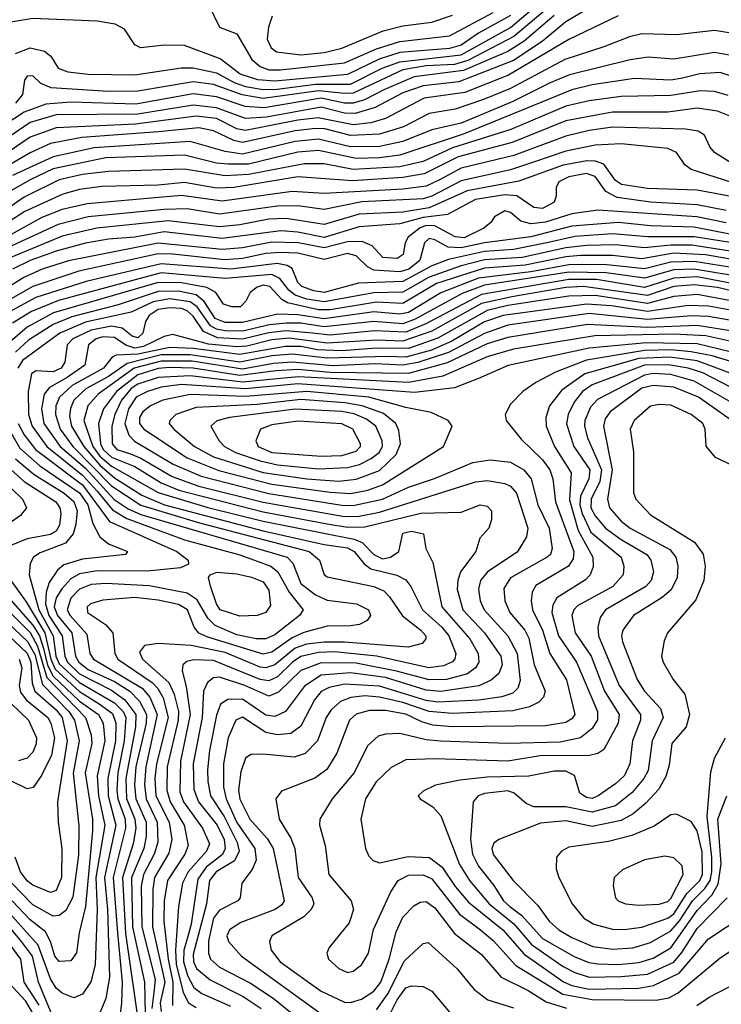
# Model space of a CAD drawing. Extents: x 997028 to 1115134, y 536408 to 618974.
# Tile 23 of 256: x 1007440 to 1009848, y 548129 to 551512. Entities that reach past the tile are written whole.
import ezdxf

# ---------------------------------------------------------------- set-up
doc = ezdxf.new("R2010")
doc.units = 0

msp = doc.modelspace()

# ---------------------------------------------------------------- linework, layer by layer
at = {"layer": '0CON10XD'}
for points in [[(1007424.8, 551395.2), (1007475, 551414.8), (1007525, 551403.9), (1007545.9, 551385.9), (1007571.1, 551345), (1007605, 551332.9), (1007675, 551324.4), (1007835, 551322.8), (1007994, 551346), (1008035, 551346.2), (1008115, 551328.6), (1008175.9, 551295.9), (1008215, 551282.6), (1008275, 551271.9), (1008323, 551273), (1008455, 551290.8), (1008575, 551290.8), (1008684.3, 551345.7), (1008745, 551367.2), (1008955, 551391.1), (1009125, 551485.3), (1009297.8, 551632.2)], [(1009299.1, 551590.9), (1009136.1, 551453.9), (1008977.9, 551372.1), (1008931.9, 551358.1), (1008835, 551353.1), (1008755, 551339), (1008585, 551259.8), (1008555, 551257.7), (1008465, 551267.6), (1008275, 551241.2), (1008203.6, 551253.6), (1008105, 551288.6), (1008035, 551298.1), (1007845, 551265.7), (1007745, 551265.4), (1007547.8, 551277.8), (1007512.5, 551292.5), (1007485, 551318.5), (1007465, 551318.2), (1007455.9, 551304.1), (1007449.1, 551255), (1007425.2, 551225)], [(1009415, 551564.4), (1009315, 551504.5), (1009233.1, 551436.9), (1009135, 551372), (1008947.7, 551297.7), (1008825, 551284.5), (1008755, 551260.1), (1008660.4, 551209.6), (1008591.1, 551188.9), (1008555, 551190.4), (1008475, 551211.1), (1008287.4, 551177.4), (1008215, 551171.9), (1008115, 551208.9), (1008035, 551217.9), (1007845, 551187.6), (1007565, 551184.7), (1007475, 551158), (1007365.8, 551084.2)], [(1008086.6, 551566.6), (1008125, 551485.7), (1008185, 551462.9), (1008236.7, 551375), (1008265, 551350.7), (1008295, 551340), (1008335, 551339.2), (1008555, 551363.1), (1008665, 551411.8), (1008745, 551437.1), (1008915, 551456), (1009065, 551536)], [(1009275, 551526.3), (1009171.9, 551438.1), (1009115, 551402.2), (1008963.2, 551336.8), (1008794.1, 551315.9), (1008689.7, 551270.3), (1008623.2, 551236.8), (1008585, 551225.1), (1008555, 551225.3), (1008475, 551242.6), (1008279, 551209), (1008213.9, 551213.9), (1008115, 551246.3), (1008035, 551256.9), (1007838.2, 551221.7), (1007615, 551228.2), (1007529, 551221), (1007455, 551194.2), (1007340.9, 551119.1)], [(1009125, 551525.7), (1009014.9, 551465.1), (1008955, 551424.7), (1008915, 551412.9), (1008745, 551398.5), (1008673.8, 551376.2), (1008565, 551323.1), (1008315, 551300.9), (1008257.3, 551305), (1008196.1, 551325), (1008127.4, 551377.4), (1008005, 551423.3), (1007935, 551424.6), (1007855, 551414.6), (1007834.5, 551425), (1007799.2, 551479.2), (1007766.8, 551496.8), (1007705, 551506.4), (1007485, 551515.3), (1007381.8, 551498.2)], [(1008306.6, 551523.4), (1008293.4, 551486.6), (1008289.7, 551445), (1008302.8, 551415), (1008321.7, 551401.7), (1008405, 551390.9), (1008485, 551399), (1008545, 551413.8), (1008687.1, 551472.9), (1008755, 551490.6), (1008855, 551503.6), (1008925, 551527.7)], [(1009494.6, 551525.4), (1009325, 551444.1), (1009118.3, 551321.7), (1008968.2, 551261.8), (1008828, 551242), (1008695, 551172.2)], [(1009875, 551466.5), (1009825, 551474.4), (1009695, 551459.6), (1009575, 551463.5), (1009533.3, 551453.3), (1009445, 551418.3), (1009311.3, 551375), (1009125, 551275.9), (1009032.1, 551237.9), (1008935, 551204.3), (1008845, 551189.4), (1008756.8, 551143.2), (1008675, 551118.2), (1008575, 551113.5), (1008486.7, 551136.7), (1008455, 551137.6), (1008385, 551129.6), (1008205, 551090.2), (1008175, 551096.2), (1008105, 551130), (1008055, 551139.7), (1007916.5, 551126.5), (1007652.5, 551107.5), (1007545, 551085.9), (1007475, 551054.9), (1007365, 550990.2)], [(1009875, 551390), (1009825, 551399), (1009685, 551376.1), (1009597.5, 551382.5), (1009535, 551373.8), (1009327.5, 551322.5), (1009260.8, 551295), (1009130.4, 551229.6), (1008955, 551156.5), (1008855, 551133.1), (1008755, 551093.3), (1008675, 551075.9), (1008575.1, 551074.9), (1008465, 551101.1), (1008385, 551092.8), (1008205, 551050.3), (1008145, 551058.9), (1008025, 551093.4), (1007695, 551071.7), (1007555, 551041), (1007415, 550976.2)], [(1009875, 551320.2), (1009845, 551330.3), (1009775, 551326.1), (1009715, 551311.4), (1009675, 551304.1), (1009550.8, 551309.2), (1009405, 551287.7), (1009335, 551270.9), (1008965, 551119.7), (1008745, 551046.6), (1008675, 551036.8), (1008595, 551034.9), (1008465, 551062), (1008395, 551056.1), (1008225, 551015.8), (1008154.9, 551015.1), (1008115, 551019.2), (1008005, 551045.8), (1007735, 551036.8), (1007555, 550999.1), (1007475, 550961.5), (1007385, 550909.6)], [(1009871.7, 551251.7), (1009825, 551264.8), (1009776.9, 551266.9), (1009675, 551251.1), (1009505, 551247.4), (1009395, 551233.4), (1009315, 551214.4), (1009125.4, 551134.6), (1008925, 551071.7), (1008825.2, 551024.8), (1008745, 551006.5), (1008585, 550996.9), (1008485, 551017), (1008416.9, 551016.9), (1008225, 550980.2), (1008145.3, 550975.3), (1008005, 550998.6), (1007745, 550990.7), (1007655, 550980), (1007575, 550961.8), (1007455, 550902), (1007225, 550743.2)], [(1009875, 551181), (1009835, 551197.7), (1009765, 551207.9), (1009665, 551194.3), (1009475, 551193.9), (1009315, 551164.6), (1009129.9, 551090.1), (1008945, 551040.7), (1008828.1, 550981.9), (1008755, 550969.3), (1008581.7, 550958.3), (1008395, 550971.7), (1008175, 550935.3), (1008115, 550933.1), (1008005, 550952.4), (1007915, 550943.6), (1007721.5, 550938.5), (1007645, 550928.6), (1007587.5, 550912.5), (1007457.1, 550852.9), (1007295, 550749)], [(1008695, 551172.2), (1008645, 551157.3), (1008585, 551151.1), (1008464.7, 551174.7), (1008395, 551166.6), (1008215, 551130.8), (1008185, 551136.6), (1008115, 551171.8), (1008045, 551180.6), (1007837, 551153), (1007565, 551140.7), (1007475, 551107.8), (1007355, 551027.4)], [(1009904.7, 551004.7), (1009825.6, 551055), (1009808.6, 551075), (1009790.8, 551115), (1009768.8, 551128.8), (1009725.6, 551135.6), (1009475, 551142.7), (1009395, 551131.6), (1009315, 551112), (1009136.2, 551045), (1008955, 551001.3), (1008882.6, 550962.6), (1008835, 550939.8), (1008755, 550930.1), (1008485, 550914.9), (1008375, 550921.1), (1008135, 550888.4), (1007995, 550907.8), (1007670.7, 550879.3), (1007585, 550859.2), (1007515, 550832.4), (1007355, 550744.5)], [(1009913.4, 550943.4), (1009745, 550997.6), (1009723.1, 551013.1), (1009694.7, 551055), (1009665, 551069.6), (1009505, 551084.8), (1009415, 551080.7), (1009315, 551060.6), (1009206.6, 551023.4), (1009125, 550995.6), (1008955, 550957.7), (1008855, 550905.1), (1008825, 550896.3), (1008613.7, 550886.3), (1008485, 550859.5), (1008395, 550872.5), (1008325, 550871.6), (1008125, 550843.6), (1008015, 550862), (1007935, 550859.7), (1007675, 550834.7), (1007571.6, 550808.4), (1007375, 550717.7)], [(1009955, 550890.9), (1009765, 550926.5), (1009595, 550932.3), (1009506, 550946), (1009485, 550959.4), (1009444.9, 551014.9), (1009416, 551026), (1009387.1, 551027.1), (1009305, 551012.1), (1009152.9, 550957.1), (1008975.7, 550924.3), (1008845.3, 550865), (1008755, 550850.8), (1008605, 550844.2), (1008485, 550807.6), (1008355, 550828.6), (1008295, 550826.4), (1008195, 550806.6), (1008125, 550799.8), (1007949.8, 550820.2), (1007704.7, 550795.3), (1007585, 550768.1), (1007395, 550689.4)], [(1009865, 550856), (1009765, 550875.6), (1009605, 550885.1), (1009491.4, 550901.4), (1009451.5, 550921.5), (1009415, 550973.5), (1009385, 550983.2), (1009325, 550971.9), (1009290.7, 550955), (1009280.9, 550935), (1009280.9, 550905), (1009274.1, 550885), (1009235, 550863), (1009205, 550866), (1009146.4, 550906.4), (1009105, 550910.2), (1009005, 550893.7), (1008907.9, 550842.1), (1008825, 550831.8), (1008745, 550810.3), (1008605, 550799.8), (1008485, 550763.2), (1008395, 550781.9), (1008336.5, 550786.5), (1008135, 550760), (1007935, 550782.5), (1007835, 550764.5), (1007745, 550757.3), (1007665, 550744.6), (1007565, 550716.6), (1007475.1, 550684.9), (1007415.2, 550655)], [(1009865, 550814.1), (1009764.9, 550834.9), (1009425, 550857.6), (1009335, 550844.6), (1009245, 550816.7), (1009195, 550810.3), (1009159.7, 550819.7), (1009125, 550849.3), (1009105, 550855.3), (1009070, 550835), (1009057.5, 550815), (1009032.9, 550795), (1008965, 550762.6), (1008935, 550765.7), (1008865, 550803.6), (1008835, 550804.2), (1008815, 550797.1), (1008773.5, 550765), (1008762.9, 550745), (1008756.5, 550705), (1008735, 550691.7), (1008685.8, 550695), (1008650, 550735), (1008615, 550749.2), (1008565, 550748.4), (1008485, 550727.7), (1008395.3, 550744.7), (1008305, 550747.7), (1008205, 550727.5), (1008135, 550722.7), (1007915, 550744), (1007606.6, 550683.4), (1007516.6, 550655), (1007453.6, 550626.4), (1007307, 550535)], [(1009877.8, 550775), (1009755, 550798.8), (1009605, 550803.9), (1009494.9, 550815.1), (1009335, 550802.6), (1009195, 550766.1), (1009035.3, 550745.3), (1008955, 550727.7), (1008910.2, 550730.2), (1008865, 550755.5), (1008845, 550760.2), (1008829.1, 550745), (1008813.4, 550685), (1008775.2, 550655), (1008745, 550645.8), (1008655, 550651.8), (1008633.3, 550663.3), (1008595, 550700), (1008565, 550708.6), (1008485, 550688.5), (1008395, 550709.7), (1008335, 550712.5), (1008285, 550708.9), (1008205, 550691), (1008142.7, 550687.3), (1007965, 550706.8), (1007915, 550706.9), (1007642.7, 550647.3), (1007484.8, 550594.8), (1007350.7, 550519.3)], [(1009945, 550736.1), (1009755, 550766.3), (1009595, 550766.2), (1009475, 550776.4), (1009345, 550767.2), (1009255, 550746.1), (1009135, 550722.3), (1009035, 550715.5), (1008912.1, 550687.9), (1008855, 550666.3), (1008755, 550612.4), (1008603.2, 550606.8), (1008485, 550574.8), (1008449.8, 550579.8), (1008408, 550595), (1008395, 550608.4), (1008375, 550657.2), (1008357.8, 550667.8), (1008324.1, 550674.1), (1008165, 550654.4), (1007925, 550673.3), (1007668.2, 550611.8), (1007495, 550557.1), (1007389.7, 550500.3)], [(1009945, 550706.7), (1009747.7, 550737.7), (1009675, 550737.5), (1009585, 550727.8), (1009485, 550738.2), (1009385, 550736.1), (1009315, 550728.4), (1009164.7, 550695.3), (1009035, 550686.8), (1008955, 550666.3), (1008845, 550627.7), (1008755, 550575.7), (1008655, 550573.6), (1008485, 550542.7), (1008425, 550552), (1008385.6, 550565.6), (1008363.1, 550583.1), (1008332.4, 550622.4), (1008305, 550636.2), (1008145, 550622.4), (1007925, 550641.8), (1007572.5, 550547.5), (1007480.5, 550509.5), (1007415, 550469.5)], [(1009945, 550677.8), (1009794, 550704), (1009685, 550709.3), (1009575, 550690), (1009475, 550701.7), (1009365, 550701.2), (1009315, 550696.8), (1009175, 550668.5), (1009035, 550658), (1008870.6, 550605), (1008755, 550537.1), (1008665, 550541.5), (1008505, 550514.9), (1008465, 550514.5), (1008358.6, 550538.6), (1008340, 550550), (1008297.9, 550595), (1008275, 550599.6), (1008255, 550593.1), (1008230.4, 550575), (1008215.5, 550545), (1008198, 550525), (1008167.5, 550525), (1008139.2, 550535), (1008113.5, 550575), (1008081.8, 550591.8), (1007995, 550608.2), (1007915, 550608.4), (1007555.7, 550504.3), (1007464.8, 550455.2), (1007390.2, 550389.8)], [(1009955, 550649.1), (1009755, 550681.4), (1009675, 550679.1), (1009585, 550656.2), (1009445, 550670.9), (1009325, 550670.1), (1009195, 550645.8), (1009015, 550623.9), (1008885, 550573.9), (1008775, 550506.2), (1008745, 550500.3), (1008655, 550508), (1008485, 550484.5), (1008395, 550498.2), (1008325, 550500.6), (1008205, 550471.7), (1008145, 550471.9), (1008110.7, 550485), (1008073.3, 550543.3), (1008045, 550566.4), (1007985, 550579.6), (1007915, 550577.8), (1007778.2, 550531.8), (1007618.9, 550491.1), (1007555, 550464.9), (1007469.5, 550410.5), (1007425, 550370.1)], [(1009955, 550621.3), (1009755, 550654.8), (1009685, 550652.3), (1009585, 550623.6), (1009452.7, 550642.7), (1009325, 550644.7), (1009035, 550600.2), (1008958.5, 550571.5), (1008797.3, 550482.7), (1008755, 550467.3), (1008655.4, 550475.4), (1008485, 550456.3), (1008405, 550469.2), (1008355, 550469.7), (1008296.8, 550463.2), (1008205, 550442.3), (1008145, 550442.6), (1008115, 550448.4), (1008095, 550460.3), (1008049.1, 550525), (1008025, 550542.2), (1007955, 550552.5), (1007897.3, 550542.7), (1007822.7, 550507.3), (1007665, 550472.3), (1007577.9, 550435), (1007449, 550341), (1007432.8, 550315)], [(1009945, 550594.3), (1009765, 550628.4), (1009685, 550624.2), (1009585, 550592.3), (1009419.5, 550619.5), (1009325, 550619.6), (1009025, 550567.6), (1008833.5, 550466.5), (1008765, 550438.1), (1008657.4, 550442.6), (1008505, 550428.1), (1008445, 550435.1), (1008355, 550443.2), (1008295, 550436.4), (1008205, 550414.7), (1008118.3, 550418.3), (1008070.2, 550440.2), (1008035, 550493.2), (1008015, 550511.7), (1007995, 550519.7), (1007955, 550522.3), (1007915, 550515.7), (1007884.5, 550495), (1007871.1, 550475), (1007861.9, 550435), (1007845, 550418.8), (1007825.3, 550425), (1007791.7, 550451.7), (1007755, 550459.1), (1007684.7, 550445.3), (1007621.9, 550415), (1007602, 550395), (1007594.8, 550335), (1007581.6, 550315), (1007555, 550301.9), (1007495, 550305.2), (1007480.3, 550295), (1007468.2, 550235), (1007470.2, 550155), (1007482.6, 550115), (1007532.3, 550045), (1007655, 549947.1), (1007705, 549892.3), (1007758, 549828), (1007807.9, 549797.9), (1008005.3, 549725), (1008195, 549673.6), (1008301.8, 549635), (1008325.8, 549615), (1008364.7, 549544.7), (1008413.1, 549485), (1008399.7, 549465), (1008315, 549398.7), (1008285, 549385.4), (1008252, 549385), (1008185, 549399.1), (1008111.2, 549431.2), (1008086, 549456), (1008049.3, 549519.3), (1008015, 549542), (1007885, 549566.5), (1007735, 549575.4), (1007685, 549571.4), (1007645, 549556), (1007615.4, 549524.6), (1007602.4, 549485), (1007613, 549465), (1007670.4, 549400.4), (1007680.9, 549335), (1007693.1, 549315), (1007860.4, 549215), (1007886, 549185), (1007912.1, 549125), (1007872.3, 548945), (1007867.6, 548885), (1007873.5, 548835), (1007911.2, 548755), (1007913.5, 548686.5), (1007901.1, 548645), (1007864.1, 548575), (1007856.7, 548535), (1007858.4, 548395), (1007904.4, 548215), (1007900, 548170), (1007892.9, 548115)], [(1009955, 550563.4), (1009835, 550591.3), (1009755, 550601.1), (1009685, 550594.8), (1009595, 550564.6), (1009374.8, 550594.8), (1009315, 550591.7), (1009129.6, 550559.6), (1009025, 550537.2), (1008855, 550442.2), (1008755, 550407.2), (1008665, 550411.4), (1008495, 550400.7), (1008365, 550417.2), (1008305, 550411.9), (1008219.8, 550390.2), (1008185, 550387.4), (1008087.5, 550397.5), (1007965, 550430), (1007935, 550423.6), (1007865, 550388.8), (1007835, 550383.8), (1007803.8, 550393.8), (1007765, 550420.5), (1007725, 550422.4), (1007702, 550415), (1007675.6, 550395), (1007663, 550325), (1007602.9, 550282.9), (1007542.2, 550247.8), (1007524.1, 550225.9), (1007513.9, 550175), (1007522.8, 550125), (1007578.2, 550045), (1007665, 549970.7), (1007763.8, 549863.8), (1007811.5, 549831.5), (1007855, 549812.2), (1008357.6, 549665), (1008377.5, 549645), (1008405.2, 549575), (1008455, 549535.8), (1008495, 549517.5), (1008595.8, 549505), (1008637.5, 549485), (1008643.5, 549465), (1008632.4, 549447.6), (1008606, 549434), (1008575, 549429.6)], [(1009955, 550532.5), (1009765, 550567.6), (1009685, 550560.6), (1009595, 550536.7), (1009415, 550563.9), (1009325, 550562.4), (1009115, 550529.5), (1009045, 550512.9), (1008875, 550417.2), (1008775, 550382.1), (1008665, 550382.9), (1008545, 550374.3), (1008462, 550378)], [(1009955, 550500.2), (1009805, 550528), (1009735, 550529.4), (1009595, 550509.3), (1009471.7, 550528.3), (1009385, 550534.8), (1009099.1, 550495), (1009035, 550473.4), (1008922.9, 550407.1), (1008853.5, 550376.5), (1008765, 550352.8), (1008700.8, 550355), (1008495, 550348.7), (1008375, 550363.3), (1008305, 550357.3), (1008195, 550335.8), (1008025, 550361), (1007925, 550360.7), (1007808.8, 550331.2), (1007745, 550286.2), (1007666.7, 550243.3), (1007626, 550205), (1007613.7, 550176.3), (1007610.4, 550149.6), (1007617.1, 550115), (1007659.8, 550045), (1007715, 549981.8), (1007765, 549938.2), (1007858.8, 549878.8), (1007937.1, 549845), (1008275, 549756.4), (1008485, 549708.8), (1008565, 549697.1), (1008588.4, 549685), (1008622.5, 549642.5), (1008644.9, 549624.9), (1008734, 549604), (1008765, 549587.5), (1008782.9, 549565), (1008822.2, 549485), (1008888.4, 549425), (1008912.8, 549395), (1008936.6, 549335), (1008934, 549316), (1008925, 549305.9), (1008895, 549292.1), (1008844.3, 549285.7), (1008665.2, 549325.2), (1008520.3, 549339.7)], [(1009955, 550465.4), (1009805, 550492.1), (1009744.6, 550494.6), (1009595, 550482.2), (1009395, 550502.7), (1009115, 550462.9), (1009035, 550434.1), (1008911.9, 550368.1), (1008806.4, 550333.6), (1008755, 550324.8), (1008660.9, 550329.1), (1008515, 550323.1), (1008375, 550335.8), (1008310.6, 550330.6), (1008205, 550311.4), (1008031.3, 550338.7), (1007925, 550339.2), (1007832.2, 550315), (1007708.7, 550225), (1007673, 550185), (1007659.2, 550135), (1007690.4, 550045), (1007715, 550012.3), (1007755, 549978.3), (1007915, 549887.5), (1008085, 549836.3)], [(1009915, 550437.5), (1009765, 550461.5), (1009594.9, 550454.9), (1009388.8, 550465), (1009115, 550420.3), (1009045, 550397.7), (1008907, 550333), (1008775, 550296.8), (1008505, 550299.3), (1008395, 550309.7), (1008320.5, 550305), (1008195, 550289.2), (1008034.9, 550315.1), (1007955, 550317.4), (1007915, 550313.6), (1007845, 550292), (1007771.7, 550235), (1007727.6, 550175), (1007710.2, 550125), (1007716.9, 550055), (1007726.1, 550035), (1007755, 550009.2), (1007835, 549977), (1007925, 549921), (1007986.1, 549896.1), (1008275, 549821.6), (1008495, 549779.8)], [(1010135, 550350.5), (1009795.4, 550425.4), (1009685, 550431.2), (1009414.3, 550425.7), (1009135, 550379.4), (1009045, 550353.8), (1008892.3, 550287.7), (1008775, 550265.5), (1008395.1, 550285.1), (1008205, 550266.5), (1008025, 550288.7), (1007915, 550282.2), (1007845, 550260.1), (1007822.3, 550245), (1007789.3, 550205), (1007766.3, 550155), (1007756, 550115), (1007756.6, 550055), (1007773.5, 550035), (1007820.1, 550020.1), (1007855.7, 550005.7), (1007962.9, 549942.9), (1008055, 549909.6), (1008275, 549854.9), (1008555, 549805.3), (1008605, 549806.7), (1008675, 549820.5), (1009005, 549924.5), (1009045, 549929.1), (1009105, 549918.7), (1009125, 549909), (1009145.8, 549885), (1009183.9, 549765), (1009179.5, 549735), (1009147.7, 549682.3)], [(1008462, 550378), (1008405, 550389.5), (1008350.5, 550389.5), (1008195, 550361.6), (1008035, 550382), (1007955, 550385.1), (1007845, 550363), (1007771, 550359), (1007757.3, 550352.7), (1007727.2, 550315), (1007619.8, 550255), (1007575.7, 550215), (1007564.1, 550185), (1007562.3, 550155), (1007578, 550105), (1007622.5, 550045), (1007755, 549909.9), (1007855, 549844.1), (1008056.9, 549783.1), (1008433.7, 549685), (1008468.7, 549655), (1008485, 549606.2), (1008495, 549597.8), (1008655, 549564.8), (1008689.8, 549549.8), (1008709.7, 549529.7), (1008753.7, 549463.7), (1008816.5, 549415), (1008833.4, 549395), (1008833.8, 549385), (1008820.9, 549369.1), (1008773.8, 549356.2), (1008555, 549372.9), (1008485, 549373.5), (1008423.7, 549366.3), (1008385, 549353), (1008315, 549295.4), (1008285, 549284.9), (1008265, 549287.8), (1008145, 549337.4), (1008028.3, 549361.7), (1007915, 549369.2), (1007867.7, 549362.3), (1007851.2, 549338.8), (1007860.7, 549315), (1007951.2, 549235), (1007970.2, 549195), (1007984.9, 549135), (1007983.8, 549105), (1007946.4, 548945), (1007944.7, 548865), (1007956.4, 548825), (1008004.1, 548745), (1008017.7, 548675), (1008006.7, 548645), (1007947.5, 548555), (1007935.6, 548485), (1007934.4, 548415), (1007949.4, 548285), (1007965.1, 548205), (1007963.8, 548125)], [(1010105.9, 550315.9), (1009765, 550398), (1009591.4, 550401.4), (1009395, 550383.6), (1009116.2, 550323.8), (1009015, 550278.7), (1008932.9, 550247.1), (1008795, 550230.9), (1008395, 550260.7), (1008215, 550243.2), (1007995, 550258.1), (1007925, 550249.5), (1007877.8, 550235), (1007839.1, 550215), (1007812.8, 550175), (1007800.9, 550125), (1007814.1, 550084.1), (1007834, 550064), (1007966, 549985), (1008063.1, 549943.1), (1008295, 549884.2), (1008545, 549843.8), (1008585, 549842.5), (1008685, 549864.9), (1008773.9, 549906.1), (1008864.2, 549935.8), (1008995, 549991.1), (1009055, 550000), (1009125, 549992), (1009170.9, 549965), (1009196.1, 549935), (1009218, 549845), (1009257.7, 549765), (1009268.1, 549695), (1009261.4, 549675), (1009250.3, 549665), (1009125, 549594.7)], [(1010031.8, 550291.8), (1009816.8, 550356.8), (1009745, 550371.1), (1009675, 550377.1), (1009585, 550375.6), (1009385, 550342.2), (1009279.1, 550300.9), (1009211.8, 550265), (1009166.5, 550235), (1009125, 550190.8), (1009105.8, 550155), (1009109.2, 550135), (1009161.1, 550071.1), (1009235, 549999.3), (1009259.8, 549965), (1009270.2, 549935), (1009278.8, 549855), (1009342.6, 549685), (1009340.2, 549659.8), (1009324.3, 549635), (1009211.5, 549568.5), (1009198.9, 549545), (1009196.1, 549515), (1009200.4, 549485), (1009234.6, 549415), (1009259.5, 549335), (1009316.4, 549243.6), (1009345.2, 549125), (1009335, 549109.5), (1009315, 549097), (1009245, 549086), (1008925, 549082.7), (1008858, 549088), (1008819.9, 549099.9), (1008765, 549125.7), (1008695, 549139.1), (1008641, 549139), (1008594.2, 549125.8), (1008571.8, 549105), (1008528.3, 548991.7), (1008494, 548936), (1008453.4, 548906.6), (1008338.9, 548861.1), (1008318.5, 548835), (1008330.3, 548765), (1008369.9, 548699.9), (1008384, 548665), (1008396, 548565), (1008443.7, 548495), (1008449.2, 548475), (1008439.7, 548455), (1008415, 548430.3), (1008305.5, 548365), (1008297.1, 548345), (1008302.7, 548315), (1008334.1, 548275), (1008475, 548174.8), (1008555, 548136.8), (1008575, 548135.6), (1008612.7, 548147.3), (1008655, 548174.1), (1008679.2, 548205), (1008707.9, 548285), (1008732.1, 548377.9), (1008755, 548428.5), (1008792.5, 548467.5), (1008815, 548480), (1008835, 548482.6), (1008865, 548460.8), (1008932.2, 548372.2), (1009025, 548300.5), (1009092.4, 548222.4), (1009185, 548176.4), (1009247.5, 548137.5), (1009316.6, 548116.6)], [(1009965, 550264.9), (1009765, 550339.6), (1009672.2, 550352.2), (1009565, 550347.6), (1009379.5, 550295), (1009301, 550239), (1009258, 550185), (1009246, 550145), (1009246.7, 550115), (1009275.6, 550045), (1009333.1, 549955), (1009327.6, 549862.5), (1009356.6, 549756.6), (1009407.4, 549665), (1009408.1, 549631.9), (1009398.2, 549605), (1009382, 549588), (1009283.9, 549526.1), (1009269.7, 549500.3), (1009266.9, 549475), (1009289.2, 549395), (1009351.6, 549305), (1009423.4, 549135), (1009423.7, 549106.3), (1009405, 549076.9), (1009365.1, 549044.9), (1009295, 549030.2), (1009115, 549025.4), (1008883.8, 549033.8), (1008835, 549037.8), (1008745, 549059.6), (1008695, 549057.5), (1008670.3, 549050.3), (1008635, 549018.2), (1008586.3, 548923.7), (1008512.2, 548835), (1008470.4, 548765), (1008469.2, 548745), (1008488.2, 548675), (1008500.8, 548575), (1008577.1, 548485), (1008585.6, 548455), (1008570.7, 548409.3), (1008501.9, 548325), (1008494.4, 548305), (1008499.4, 548285), (1008535, 548252.9), (1008565, 548239.1), (1008585, 548243.6), (1008613.3, 548265), (1008636.9, 548305), (1008653.8, 548386.2), (1008714, 548516), (1008739.2, 548555), (1008775, 548573.3), (1008825, 548574.5), (1008855, 548560.7), (1008949.5, 548439.5), (1009021.2, 548385), (1009065, 548348.1), (1009142.9, 548262.9), (1009303.8, 548163.8), (1009405, 548145.6), (1009625, 548143.8)], [(1009885, 550247.6), (1009785, 550299), (1009734.6, 550315), (1009666.6, 550326.6), (1009585, 550325.1), (1009405, 550257.9), (1009372.1, 550235), (1009342.7, 550197.3), (1009322.2, 550155), (1009316.6, 550123.4), (1009342.2, 550045), (1009396.8, 549965), (1009393.8, 549935), (1009364.9, 549875), (1009363.2, 549845), (1009370.3, 549815), (1009401, 549751), (1009455.2, 549705), (1009504.3, 549665), (1009513.7, 549635), (1009511.4, 549605), (1009475.9, 549565), (1009355, 549498.1), (1009342.1, 549485), (1009335.7, 549465), (1009346.4, 549405), (1009401.3, 549325), (1009447.7, 549205), (1009497.3, 549125), (1009494.1, 549095), (1009445.2, 549004.8), (1009425, 548991.4), (1009395.8, 548984.2), (1009226.7, 548983.3), (1009115, 548964.3), (1008865, 548973.1), (1008765, 548968.8), (1008715, 548942.7), (1008663.3, 548893.3), (1008626.3, 548835), (1008610.3, 548765), (1008626.9, 548665), (1008638.5, 548638.5), (1008653, 548623), (1008675, 548615.9), (1008772.8, 548637.2), (1008846.1, 548633.9), (1008890, 548600), (1008934.1, 548534.1), (1008980.5, 548480.5), (1009098.8, 548385), (1009171.6, 548301.6), (1009306.6, 548206.6), (1009335, 548193.9), (1009395, 548181.2)], [(1009875, 550200.8), (1009755, 550270.3), (1009675, 550292.5), (1009615, 550295.8), (1009585, 550291), (1009422.8, 550207.2), (1009399, 550181), (1009380.2, 550135), (1009378.9, 550115), (1009389.4, 550075), (1009436.5, 549965), (1009431.1, 549925), (1009401.3, 549865), (1009400.9, 549835), (1009415, 549807.7), (1009450.8, 549765), (1009505, 549726.1), (1009593.2, 549675), (1009606.7, 549655), (1009615.7, 549615), (1009607.1, 549585), (1009589.7, 549565), (1009450.5, 549485), (1009432.1, 549457.9), (1009424.8, 549425.2), (1009427, 549395), (1009497.8, 549225), (1009570.4, 549125), (1009570.4, 549105), (1009543.8, 549035), (1009534.8, 548955), (1009516, 548915), (1009485, 548886.2), (1009426, 548845), (1009405, 548836.7), (1009385, 548839.4), (1009363.2, 548855), (1009344.5, 548915), (1009315, 548929.8), (1009275, 548929.8), (1009187.1, 548912.9), (1009045, 548910), (1008951, 548899), (1008867.5, 548882.5), (1008825, 548861.9), (1008808, 548845), (1008814, 548835), (1008858.3, 548808.3), (1008885, 548776.4), (1008950.1, 548610.1), (1008983.4, 548555), (1009051.9, 548475), (1009135.9, 548405.9), (1009196.6, 548335), (1009305, 548258.8), (1009345, 548238.3), (1009395, 548222.9)], [(1009897.9, 550125), (1009770.5, 550215), (1009685, 550249.3), (1009615, 550255.3), (1009575, 550245.8), (1009466.9, 550165), (1009449.9, 550140.1), (1009443.8, 550115), (1009473.5, 549965), (1009458.1, 549865), (1009465, 549835.4), (1009505, 549789), (1009535, 549765.2), (1009672.1, 549692.1), (1009692.6, 549665), (1009699.2, 549635), (1009697.3, 549595), (1009676.6, 549553.4), (1009645, 549526.7), (1009547.5, 549465), (1009510.3, 549415), (1009505.3, 549395), (1009508.9, 549375), (1009559.2, 549245), (1009584.8, 549205), (1009639.1, 549145), (1009648.8, 549115), (1009611.2, 549035), (1009597.2, 548932.8), (1009582, 548905), (1009542.5, 548857.5), (1009485, 548811.6), (1009405, 548789.1), (1009315, 548807.8), (1009205, 548808.1), (1009178.9, 548818.9), (1009137.5, 548855), (1009115, 548862.4), (1009035, 548853.7), (1009013.8, 548845), (1008996.1, 548825), (1008986.8, 548695), (1008994.7, 548644.7), (1009015, 548603.4), (1009067.7, 548537.7), (1009100.6, 548485), (1009122.3, 548465), (1009164.1, 548434.1), (1009235, 548356), (1009343.2, 548293.2), (1009393.5, 548273.5), (1009425, 548268.3), (1009495, 548266.5)], [(1008575, 549884.5), (1008635, 549895.6), (1008685, 549913.8), (1008894.5, 550045), (1008924.3, 550115), (1008910.8, 550135), (1008852.7, 550162.7), (1008765, 550179.2), (1008638.5, 550215), (1008425, 550234.5), (1008215, 550217), (1008025, 550224.3), (1007930.8, 550205), (1007888.2, 550185), (1007862.8, 550165), (1007851.1, 550145), (1007850.7, 550125), (1007865.4, 550105.4), (1007895.1, 550085.1), (1008015, 550006.1), (1008123.5, 549963.5), (1008305, 549915.9), (1008505, 549888.2), (1008575, 549884.5)], [(1008535, 549926.6), (1008595, 549933.5), (1008675, 549962.8), (1008731.9, 550018.1), (1008746.7, 550055), (1008740.8, 550100.8), (1008731, 550125), (1008688.9, 550158.9), (1008615.8, 550185.8), (1008556.1, 550196.1), (1008405, 550207.2), (1008255, 550190.1), (1008045, 550179.9), (1007975.4, 550155), (1007954.8, 550135.2), (1007953.3, 550125), (1007968.8, 550105), (1008039.3, 550045), (1008105, 550010.6), (1008275, 549956.5), (1008425, 549934.9), (1008535, 549926.6)], [(1008465, 549968.9), (1008565, 549973.1), (1008605.8, 549984.2), (1008646.1, 550003.9), (1008674.1, 550025), (1008685.5, 550045), (1008683.8, 550065), (1008662.5, 550115), (1008630, 550140), (1008587.8, 550157.8), (1008545, 550165.7), (1008385, 550173.6), (1008160, 550145), (1008116.6, 550133.4), (1008096.2, 550115), (1008124.1, 550065), (1008142.4, 550045), (1008180.8, 550025), (1008265, 549995.8), (1008325, 549983), (1008465, 549968.9)], [(1009885, 549981.5), (1009828.2, 550008.2), (1009796.6, 550046.6), (1009793.1, 550105), (1009784.7, 550125), (1009745, 550155.7), (1009675, 550187.5), (1009635, 550190.3), (1009605, 550184.6), (1009549.1, 550135), (1009535.5, 550105), (1009547.4, 550027.4), (1009546.7, 549886.7), (1009554.6, 549865), (1009605, 549811.3), (1009756.6, 549716.6), (1009785.7, 549675.7), (1009793.2, 549635), (1009788.9, 549585), (1009761, 549519), (1009663.1, 549405), (1009651.7, 549378.3), (1009643.6, 549325), (1009648.5, 549305), (1009682.7, 549245), (1009722.7, 549195), (1009738.8, 549125), (1009727.5, 549082.5), (1009678.4, 549025), (1009669.2, 548950.8), (1009658, 548912), (1009632.3, 548867.7), (1009589.5, 548820.5), (1009546, 548784), (1009505, 548760.6), (1009405, 548740.5), (1009315, 548760.1), (1009227.8, 548752.2), (1009084.5, 548695.5), (1009067.2, 548682.8), (1009060, 548665), (1009065, 548643.6), (1009133.6, 548555), (1009218.7, 548468.7), (1009257.1, 548415), (1009290.6, 548385), (1009335, 548358.4), (1009407.6, 548327.6), (1009475, 548318.6)], [(1007396.3, 550115), (1007439.9, 550039.9), (1007509, 549979), (1007645, 549886.3), (1007673.8, 549845), (1007691, 549781), (1007715.2, 549735.2), (1007745, 549711.2), (1007810, 549685), (1007803.3, 549675), (1007655, 549658.8), (1007591.4, 549638.6), (1007569.4, 549620.6), (1007541.1, 549578.9), (1007530.1, 549545), (1007528.1, 549505), (1007539.5, 549465), (1007585.6, 549395), (1007594, 549325), (1007604, 549305), (1007645, 549264.5), (1007755, 549209), (1007800.8, 549175), (1007838.1, 549125), (1007837.1, 549082.9), (1007804, 548905), (1007806.3, 548836.3), (1007834.6, 548765), (1007837.8, 548735), (1007829.7, 548680.3), (1007792, 548565), (1007802.6, 548372.6), (1007851.6, 548031.6)], [(1007434.7, 550125), (1007455.3, 550085.4), (1007493.9, 550035), (1007655, 549913.4), (1007748.4, 549788.4), (1007979.2, 549685), (1008018, 549655), (1008019.2, 549640.8), (1007991.7, 549628.3), (1007877.3, 549617.3), (1007705, 549618.6), (1007645, 549608.6), (1007615, 549590.7), (1007583.8, 549556.2), (1007564.6, 549525.4), (1007558.2, 549495), (1007568.8, 549465), (1007618.9, 549405), (1007630.7, 549325), (1007642.2, 549305), (1007675, 549279.2), (1007765, 549238.3), (1007817.4, 549205), (1007850.8, 549170.8), (1007874.9, 549125), (1007873.7, 549095), (1007838.6, 548945), (1007833.5, 548883.5), (1007838.1, 548835), (1007873.2, 548755), (1007874.3, 548705.7), (1007865.5, 548665), (1007823.8, 548565), (1007827.3, 548395), (1007867.8, 548205), (1007870, 548095)], [(1008475, 550012.1), (1008545, 550014.9), (1008595, 550030), (1008609.5, 550045), (1008610.2, 550055), (1008583.5, 550105), (1008545, 550123.8), (1008395, 550133.1), (1008305, 550119.7), (1008266.4, 550105), (1008250.7, 550065), (1008257.8, 550045), (1008305.1, 550024.9), (1008475, 550012.1)], [(1007425, 550002.9), (1007489.5, 549949.5), (1007592.4, 549885), (1007625, 549856.7), (1007637.1, 549825), (1007632, 549778), (1007622.8, 549745), (1007596.7, 549713.3), (1007509.7, 549680.3), (1007486.8, 549665), (1007475, 549644), (1007471.6, 549605), (1007505.8, 549485), (1007554.3, 549395), (1007563.8, 549325), (1007575, 549298.9), (1007645, 549234.8), (1007765, 549164.5), (1007794.5, 549135), (1007804, 549115), (1007798.5, 549035), (1007776, 548925), (1007773.3, 548865), (1007776.3, 548835), (1007801.3, 548765), (1007803, 548735), (1007760.9, 548565), (1007775.5, 548375.4), (1007790.8, 548205), (1007789.5, 548135), (1007780.4, 548055)], [(1007375, 549998), (1007455.2, 549925), (1007564, 549855), (1007577.7, 549835), (1007580.5, 549815), (1007576.3, 549775), (1007565, 549754.5), (1007545, 549743.8), (1007465, 549728.9), (1007409.7, 549705)], [(1007370.2, 549940.2), (1007448.8, 549865), (1007462.7, 549835), (1007441.9, 549808.1), (1007335.9, 549734.1)], [(1008085, 549836.3), (1008275, 549788.7), (1008587.8, 549727.8), (1008615.8, 549715.8), (1008655, 549674.2), (1008685, 549659.6), (1008712.9, 549665), (1008741.5, 549685), (1008755, 549748.2), (1008785, 549755.2), (1008825.8, 549745), (1008834, 549695), (1008857.6, 549647.6), (1008889.2, 549495), (1008985.1, 549385.1), (1009013.3, 549335), (1009016.4, 549305), (1009004.3, 549285), (1008976.5, 549265), (1008905, 549245.1), (1008845, 549243.6), (1008733.4, 549273.4), (1008595, 549301.1), (1008475, 549302.5), (1008405, 549276.2), (1008328.6, 549201.4), (1008295, 549188.4), (1008212.9, 549225), (1008125, 549252.9), (1008105, 549251.2), (1008084.6, 549235.4), (1008070.5, 549205), (1008066, 549115), (1008035.6, 548955), (1008037, 548867), (1008053, 548825), (1008117.9, 548745), (1008141.2, 548695), (1008145.1, 548665), (1008135.5, 548644.5), (1008079.7, 548600.3), (1008050.6, 548559.4), (1008028.4, 548405), (1008014.6, 548354.6), (1008003.1, 548315), (1008002, 548275), (1008016.5, 548226.5), (1008037.2, 548187.2), (1008065, 548166.9), (1008163.5, 548123.5)], [(1008495, 549779.8), (1008565, 549768.2), (1008625, 549769.9), (1008816.4, 549816.4), (1008955, 549820), (1009020, 549845), (1009045, 549841.1), (1009058.9, 549825), (1009058.9, 549795), (1009050, 549765), (1009019.1, 549730.9), (1009005.4, 549685), (1008953, 549615), (1008943.3, 549586.7), (1008941.8, 549555), (1008961.4, 549485), (1009035.5, 549405), (1009091.9, 549325), (1009096, 549295), (1009084.5, 549265.5), (1009057.7, 549242.3), (1009016.2, 549223.8), (1008885, 549203.6), (1008835, 549208.7), (1008695, 549251.5), (1008575, 549267.8), (1008475, 549259.6), (1008417.5, 549222.5), (1008351.6, 549135), (1008315, 549117.6), (1008285, 549122.9), (1008205, 549177.4), (1008153.6, 549176.4), (1008129, 549161), (1008115, 549123.1), (1008091.3, 549001.3), (1008083.8, 548935), (1008085.9, 548895), (1008095.1, 548845), (1008141.1, 548775), (1008186, 548685), (1008192.8, 548655), (1008177.3, 548622.7), (1008114.6, 548585), (1008091.3, 548555), (1008080.7, 548475), (1008035, 548300), (1008036, 548275), (1008047.1, 548252.9), (1008093.1, 548213.1), (1008206.4, 548156.4), (1008268.3, 548115)], [(1009147.7, 549682.3), (1009045.1, 549614.9), (1009021.5, 549585), (1009014.8, 549555), (1009020.7, 549515), (1009033.7, 549485), (1009115.5, 549395), (1009147.6, 549335), (1009157.9, 549242.1), (1009150.2, 549215), (1009132.2, 549197.8), (1009094.6, 549185.4), (1009015.7, 549174.3), (1008875, 549167.6), (1008835, 549173.3), (1008675, 549222.8), (1008555, 549229.2), (1008502, 549218), (1008475, 549204.4), (1008451.4, 549175), (1008405.1, 549084.9), (1008370.1, 549059.9), (1008325, 549054.8), (1008285, 549062.7), (1008205, 549116), (1008181.6, 549105), (1008155.8, 549045), (1008139.1, 548955), (1008139.7, 548875), (1008148.8, 548835), (1008185, 548753.7), (1008247.2, 548665), (1008251.5, 548625), (1008237.9, 548592.1), (1008201.9, 548545), (1008196.9, 548495), (1008188.1, 548485), (1008125, 548453.2), (1008104.8, 548425.2), (1008087.6, 548347.6), (1008087.8, 548305), (1008094.1, 548285), (1008125, 548257.5), (1008231.9, 548201.9), (1008310.2, 548150.2), (1008485, 548008.9)], [(1007213.2, 549615), (1007466.1, 549376.1), (1007491.4, 549331.4), (1007517.8, 549227.9), (1007607.8, 549135), (1007627.3, 549105), (1007644.1, 549035), (1007623.5, 548923.5), (1007642.2, 548742.2), (1007642, 548642), (1007622.1, 548497.9), (1007597.9, 548452.1), (1007575.3, 548434.7), (1007555, 548432.1), (1007485, 548470.9), (1007412.1, 548545)], [(1008195, 549463.2), (1008128.2, 549485), (1008115.2, 549505), (1008094.5, 549565.5), (1008087.5, 549595), (1008093.3, 549605), (1008116.6, 549613.4), (1008185, 549607.6), (1008235, 549597), (1008275, 549580.6), (1008295, 549552.5), (1008300.8, 549499.2), (1008285, 549475.5), (1008255, 549464.7), (1008195, 549463.2)], [(1009125, 549594.7), (1009101.9, 549558.1), (1009104.8, 549515), (1009122.3, 549475), (1009173.7, 549415), (1009187.7, 549387.7), (1009206, 549295), (1009243.2, 549205), (1009238.2, 549185), (1009222.3, 549167.7), (1009189.3, 549150.7), (1009132.1, 549137.9), (1008925, 549128.8), (1008845, 549135.6), (1008755, 549166.2), (1008675.1, 549184.9), (1008625, 549188.5), (1008576.8, 549183.2), (1008540.6, 549169.4), (1008508.5, 549141.5), (1008492, 549115), (1008462.5, 549035), (1008419.5, 548990.5), (1008381.9, 548978.1), (1008275, 548989.2), (1008232.7, 548987.3), (1008214.8, 548975.2), (1008198.5, 548928.5), (1008191.1, 548865), (1008195, 548833.8), (1008229.8, 548765), (1008289, 548699), (1008309.7, 548665), (1008347.6, 548485), (1008339.2, 548470.8), (1008316.1, 548455), (1008199.2, 548410.8), (1008160, 548385), (1008151.2, 548365), (1008156.9, 548345), (1008201.6, 548295), (1008475, 548097.2)], [(1007357.6, 549575), (1007485, 549432.2), (1007507.4, 549395), (1007521.7, 549351.7), (1007535, 549294.4), (1007555, 549256.2), (1007645, 549170.8), (1007710, 549125), (1007726.3, 549095), (1007731.6, 549035), (1007705.3, 548914.7), (1007710.6, 548845), (1007731.9, 548745), (1007701.2, 548565), (1007705.3, 548454.7), (1007698.8, 548265), (1007683.9, 548206.1), (1007655, 548163.8), (1007625, 548151.8), (1007585, 548167.3), (1007565, 548185.3), (1007545, 548217.4), (1007503, 548333), (1007405, 548442.6)], [(1007409, 549585), (1007462.3, 549512.3), (1007525.8, 549405), (1007546.1, 549315), (1007561, 549281), (1007645, 549204), (1007712.1, 549162.1), (1007758, 549128), (1007769.4, 549095), (1007768.1, 549035), (1007741.9, 548905), (1007743.3, 548845), (1007769.3, 548745), (1007730.7, 548565), (1007740.9, 548455), (1007747.5, 548222.5), (1007735, 548149.5), (1007703.9, 548075)], [(1007324.4, 549555), (1007475, 549406.1), (1007500.2, 549360.2), (1007532.5, 549252.5), (1007665.4, 549115), (1007685.4, 549055), (1007686.7, 549025), (1007664.7, 548925), (1007689.2, 548765), (1007689.7, 548725), (1007665, 548465.8), (1007643.2, 548375), (1007635, 548306.7), (1007615, 548279.1), (1007575, 548275.9), (1007560.2, 548295), (1007545.7, 548345.7), (1007527.8, 548377.8), (1007475, 548420.1), (1007413.7, 548485)], [(1008575, 549429.6), (1008495, 549428.1), (1008415, 549406.3), (1008375, 549388.6), (1008305, 549339.2), (1008275, 549332.7), (1008085, 549390.3), (1008054.5, 549404.5), (1008038, 549425), (1008015.2, 549485), (1007985, 549502.8), (1007915, 549518.2), (1007835, 549527), (1007725, 549517.3), (1007682.3, 549505), (1007671.6, 549495), (1007672.5, 549475), (1007734.3, 549434.3), (1007758.9, 549405), (1007766.4, 549335), (1007776.7, 549315), (1007894, 549235), (1007913.9, 549213.9), (1007931.9, 549181.9), (1007949.1, 549115), (1007909.5, 548955), (1007904, 548905), (1007907.2, 548845), (1007953.1, 548755), (1007962.1, 548695), (1007951.6, 548648.4), (1007902.8, 548565), (1007896.4, 548523.6), (1007895.3, 548395), (1007937.4, 548205), (1007922.2, 548135), (1007925, 548104.4)], [(1007295, 549495.9), (1007465, 549335.8), (1007478.2, 549305), (1007482.7, 549232.7), (1007491.1, 549205), (1007565, 549140.6), (1007585.1, 549115), (1007602.7, 549035), (1007569.3, 548825), (1007571.6, 548755), (1007584.2, 548664.2), (1007583.1, 548565), (1007565, 548520), (1007545, 548513.6), (1007485, 548538.1), (1007465, 548553), (1007442.3, 548585), (1007423.5, 548635)], [(1008520.3, 549339.7), (1008465, 549337.5), (1008405, 549324.1), (1008376.5, 549305), (1008325, 549253.9), (1008295, 549241), (1008265, 549244.9), (1008105, 549311), (1008036.8, 549313.2), (1008013.2, 549306.8), (1007999.6, 549295), (1007997.2, 549275), (1008011.3, 549221.3), (1008024.3, 549125), (1007991.2, 548965), (1007989.5, 548859.5), (1008002.3, 548825), (1008067.2, 548735), (1008090.7, 548680.7), (1008080.7, 548655), (1008018.5, 548585), (1007999, 548545), (1007985.1, 548465.1), (1007974.1, 548315.9), (1007977.3, 548267.3), (1008000.5, 548170.5), (1008019.3, 548135), (1008045, 548118.9)], [(1007437.2, 549315), (1007446.5, 549285), (1007437.4, 549225), (1007441.8, 549201.8), (1007461.8, 549175), (1007535.8, 549115), (1007546.9, 549095), (1007559.5, 549045), (1007549, 548985), (1007514.9, 548915.1), (1007486.2, 548873.8), (1007465, 548869.7), (1007405, 548899.4)], [(1007411.7, 549161.7), (1007470, 549105), (1007497.5, 549045), (1007496.2, 549023.8), (1007484.3, 548995), (1007464.8, 548975.2), (1007435, 548965.2)], [(1009475, 548318.6), (1009545, 548323.6), (1009605, 548342), (1009675, 548381.8), (1009705, 548416.1), (1009749.7, 548485), (1009792.3, 548527.7), (1009809.8, 548555), (1009816.4, 548585), (1009816.4, 548635), (1009799.6, 548775), (1009812.3, 548927.7), (1009825.5, 548974.5), (1009862.8, 549045)], [(1009495, 548266.5), (1009565, 548273.2), (1009615, 548288.4), (1009675, 548323), (1009765, 548451.8), (1009815.5, 548504.5), (1009838, 548542), (1009848.3, 548611.7), (1009836.6, 548765), (1009867.7, 548845)], [(1009515, 548386.3), (1009575, 548394.5), (1009665, 548425.6), (1009685, 548440), (1009730.4, 548509.6), (1009775, 548554.3), (1009783.6, 548575), (1009783.2, 548653.2), (1009765, 548725.4), (1009745, 548756.8), (1009695, 548782.9), (1009675, 548780.8), (1009618.4, 548741.6), (1009540.9, 548709.1), (1009461.4, 548688.6), (1009325, 548669.2), (1009299.2, 548655), (1009283.1, 548635), (1009281.1, 548595), (1009290.9, 548565), (1009336.5, 548475), (1009376.9, 548425), (1009410.6, 548405), (1009475, 548388), (1009515, 548386.3)], [(1009565, 548469.8), (1009635, 548473.7), (1009665, 548482.5), (1009675, 548492.8), (1009718, 548575), (1009713.5, 548605), (1009685, 548632.5), (1009655, 548637.9), (1009585, 548625.4), (1009508.9, 548591.1), (1009480.6, 548565), (1009476.6, 548536.6), (1009485.5, 548495.5), (1009494.2, 548485), (1009520, 548475), (1009565, 548469.8)], [(1007565, 548059.2), (1007504, 548205), (1007483.5, 548295), (1007445.6, 548345), (1007329.4, 548485)], [(1009395, 548222.9), (1009505, 548224.9), (1009595, 548233.5), (1009685, 548274.6), (1009713.2, 548306.8), (1009765, 548390.3), (1009868.3, 548495)], [(1007505.9, 548125.9), (1007454.6, 548205), (1007443.3, 548285), (1007305, 548470.1)], [(1009395, 548181.2), (1009565, 548184.3), (1009616, 548194), (1009703.8, 548236.2), (1009805, 548353.9), (1009926.1, 548435)], [(1008665, 548110.2), (1008703.6, 548165), (1008761, 548279), (1008825, 548338.1), (1008842.2, 548342.2), (1008941.1, 548251.1), (1009000.3, 548180.3), (1009046.7, 548145), (1009135, 548117.3)], [(1009625, 548143.8), (1009667.8, 548152.2), (1009700.7, 548169.3), (1009845, 548288.8), (1009884.5, 548315)], [(1009764.6, 548125), (1009806.3, 548153.7), (1009935, 548220)], [(1007485, 548099.1), (1007460.1, 548140.1), (1007399.7, 548205)], [(1008701.8, 548078.2), (1008735, 548145.2), (1008765, 548185.7), (1008785, 548192.6), (1008825, 548190.8), (1008854.4, 548175), (1008915, 548102.1)]]:
    msp.add_lwpolyline(points, dxfattribs=at)

doc.saveas('drawing.dxf')
